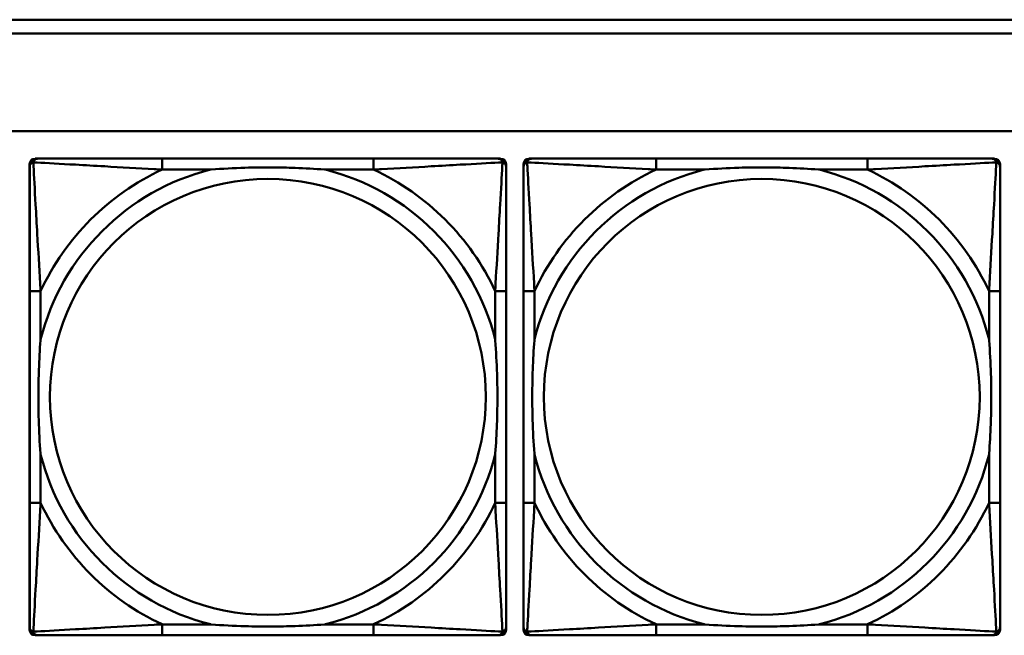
# Model space of a CAD drawing. Header units: inches. Extents: x 9.4 to 55.3, y 0.3 to 33.1.
# Tile 62 of 173: x 27.488 to 28.904, y 7.871 to 8.756. Entities that reach past the tile are written whole.
import ezdxf

# ---------------------------------------------------------------- set-up
doc = ezdxf.new("R2010")
doc.units = ezdxf.units.IN
doc.header["$MEASUREMENT"] = 0
doc.layers.add('Visible Edges(ANSI)', color=7, linetype='Continuous', lineweight=50)
doc.layers.add('Visible Tangent Edges(ANSI)', color=7, linetype='Continuous', lineweight=50)

msp = doc.modelspace()

# ---------------------------------------------------------------- linework, layer by layer
at = {"layer": 'Visible Edges(ANSI)'}
for p, q in [((24.3296, 8.7556), (31.7766, 8.7556)), ((31.7766, 8.7356), (24.3296, 8.7356)), ((14.6826, 8.5956), (31.7766, 8.5956)), ((27.5103, 8.5559), (27.5143, 8.5559)), ((27.9969, 8.5559), (27.693, 8.5559)), ((28.1757, 8.5559), (28.1796, 8.5559)), ((28.2203, 8.5559), (28.2243, 8.5559)), ((28.7069, 8.5559), (28.403, 8.5559)), ((28.8857, 8.5559), (28.8896, 8.5559)), ((27.5024, 7.8787), (27.5024, 8.548)), ((28.1875, 8.548), (28.1875, 8.5441)), ((28.2124, 7.8787), (28.2124, 8.548)), ((28.8975, 8.548), (28.8975, 8.5441)), ((27.5025, 8.3653), (27.5025, 8.0614)), ((28.1875, 8.0614), (28.1875, 8.3653)), ((28.2125, 8.3653), (28.2125, 8.0614)), ((28.8975, 8.0614), (28.8975, 8.3653)), ((28.1796, 7.8708), (27.5103, 7.8708)), ((27.693, 7.8708), (27.9969, 7.8708)), ((28.1875, 7.8827), (28.1875, 7.8787)), ((28.8896, 7.8708), (28.2203, 7.8708)), ((28.403, 7.8708), (28.7069, 7.8708)), ((28.8975, 7.8827), (28.8975, 7.8787))]:
    msp.add_line(p, q, dxfattribs=at)
for centre, radius, start, end in [((27.5103, 8.548), 0.00787, 90, 180), ((27.5143, 8.5441), 0.0118, 90, 180), ((28.1757, 8.5441), 0.0118, 0, 90), ((28.1796, 8.548), 0.00787, 0, 90), ((28.2203, 8.548), 0.00787, 90, 180), ((28.2243, 8.5441), 0.0118, 90, 180), ((28.8857, 8.5441), 0.0118, 0, 90), ((28.8896, 8.548), 0.00787, 0, 90), ((27.5103, 7.8787), 0.00787, 180, 270), ((27.5143, 7.8827), 0.0118, 180, 270), ((28.1757, 7.8827), 0.0118, 270, 360), ((28.1796, 7.8787), 0.00787, 270, 0), ((28.2203, 7.8787), 0.00787, 180, 270), ((28.2243, 7.8827), 0.0118, 180, 270), ((28.8857, 7.8827), 0.0118, 270, 360), ((28.8896, 7.8787), 0.00787, 270, 0)]:
    msp.add_arc(centre, radius, start, end, dxfattribs=at)
for points, knots in [([(27.693, 8.5559), (27.6894, 8.5559), (27.6858, 8.5559), (27.6823, 8.5559), (27.649, 8.5559), (27.6153, 8.5559), (27.5845, 8.5559), (27.5575, 8.5559), (27.532, 8.5559), (27.5185, 8.5559), (27.5169, 8.5559), (27.5155, 8.5559), (27.5143, 8.5559)], [0, 0, 0, 0, 0.0272471, 0.0272471, 0.0272471, 0.2790553, 0.2790553, 0.2790553, 0.4988354, 0.4988354, 0.4988354, 0.5252205, 0.5252205, 0.5252205, 0.5252205]), ([(28.1757, 8.5559), (28.1608, 8.5559), (28.1192, 8.5559), (28.0785, 8.5559), (28.052, 8.5559), (28.0242, 8.5559), (27.9969, 8.5559)], [-0.5252205, -0.5252205, -0.5252205, -0.5252205, -0.20743, -0.20743, -0.20743, 0, 0, 0, 0]), ([(28.403, 8.5559), (28.3994, 8.5559), (28.3958, 8.5559), (28.3923, 8.5559), (28.359, 8.5559), (28.3253, 8.5559), (28.2945, 8.5559), (28.2675, 8.5559), (28.242, 8.5559), (28.2285, 8.5559), (28.2269, 8.5559), (28.2255, 8.5559), (28.2243, 8.5559)], [0, 0, 0, 0, 0.0272471, 0.0272471, 0.0272471, 0.2790553, 0.2790553, 0.2790553, 0.4988354, 0.4988354, 0.4988354, 0.5252205, 0.5252205, 0.5252205, 0.5252205]), ([(28.8857, 8.5559), (28.8708, 8.5559), (28.8292, 8.5559), (28.7885, 8.5559), (28.762, 8.5559), (28.7342, 8.5559), (28.7069, 8.5559)], [-0.5252205, -0.5252205, -0.5252205, -0.5252205, -0.20743, -0.20743, -0.20743, 0, 0, 0, 0]), ([(27.5025, 8.5441), (27.5025, 8.5292), (27.5025, 8.4876), (27.5025, 8.4469), (27.5025, 8.4204), (27.5025, 8.3925), (27.5025, 8.3653)], [-0.5252205, -0.5252205, -0.5252205, -0.5252205, -0.20743, -0.20743, -0.20743, 0, 0, 0, 0]), ([(27.7622, 8.5401), (27.7627, 8.5402), (27.7631, 8.5402), (27.7796, 8.5414), (27.7957, 8.5423), (27.8186, 8.543), (27.8253, 8.5432), (27.8345, 8.5433), (27.837, 8.5433), (27.841, 8.5433), (27.8426, 8.5433), (27.8458, 8.5433), (27.8473, 8.5433), (27.8509, 8.5433), (27.8529, 8.5433), (27.8591, 8.5432), (27.8632, 8.5432), (27.873, 8.543), (27.8786, 8.5428), (27.8983, 8.5421), (27.9124, 8.5413), (27.9268, 8.5402), (27.9273, 8.5402), (27.9277, 8.5401)], [-0.416114, -0.416114, -0.416114, -0.416114, -0.4127691, -0.4127691, -0.2896446, -0.2896446, -0.2388934, -0.2388934, -0.2201881, -0.2201881, -0.2080204, -0.2080204, -0.196499, -0.196499, -0.1809939, -0.1809939, -0.149741, -0.149741, -0.1073162, -0.1073162, 0, 0, 0.0033356, 0.0033356, 0.0033356, 0.0033356]), ([(28.1875, 8.3653), (28.1875, 8.3689), (28.1875, 8.3725), (28.1875, 8.3761), (28.1875, 8.4093), (28.1875, 8.443), (28.1875, 8.4739), (28.1875, 8.5008), (28.1875, 8.5264), (28.1875, 8.5398), (28.1875, 8.5414), (28.1875, 8.5428), (28.1875, 8.5441)], [0, 0, 0, 0, 0.0272471, 0.0272471, 0.0272471, 0.2790553, 0.2790553, 0.2790553, 0.4988354, 0.4988354, 0.4988354, 0.5252205, 0.5252205, 0.5252205, 0.5252205]), ([(28.2125, 8.5441), (28.2125, 8.5292), (28.2125, 8.4876), (28.2125, 8.4469), (28.2125, 8.4204), (28.2125, 8.3925), (28.2125, 8.3653)], [-0.5252205, -0.5252205, -0.5252205, -0.5252205, -0.20743, -0.20743, -0.20743, 0, 0, 0, 0]), ([(28.4722, 8.5401), (28.4727, 8.5402), (28.4731, 8.5402), (28.4896, 8.5414), (28.5057, 8.5423), (28.5286, 8.543), (28.5353, 8.5432), (28.5445, 8.5433), (28.547, 8.5433), (28.551, 8.5433), (28.5526, 8.5433), (28.5558, 8.5433), (28.5573, 8.5433), (28.5609, 8.5433), (28.5629, 8.5433), (28.5691, 8.5432), (28.5732, 8.5432), (28.583, 8.543), (28.5886, 8.5428), (28.6083, 8.5421), (28.6224, 8.5413), (28.6368, 8.5402), (28.6373, 8.5402), (28.6377, 8.5401)], [-0.416114, -0.416114, -0.416114, -0.416114, -0.4127691, -0.4127691, -0.2896446, -0.2896446, -0.2388934, -0.2388934, -0.2201881, -0.2201881, -0.2080204, -0.2080204, -0.196499, -0.196499, -0.1809939, -0.1809939, -0.149741, -0.149741, -0.1073162, -0.1073162, 0, 0, 0.0033356, 0.0033356, 0.0033356, 0.0033356]), ([(28.8975, 8.3653), (28.8975, 8.3689), (28.8975, 8.3725), (28.8975, 8.3761), (28.8975, 8.4093), (28.8975, 8.443), (28.8975, 8.4739), (28.8975, 8.5008), (28.8975, 8.5264), (28.8975, 8.5398), (28.8975, 8.5414), (28.8975, 8.5428), (28.8975, 8.5441)], [0, 0, 0, 0, 0.0272471, 0.0272471, 0.0272471, 0.2790553, 0.2790553, 0.2790553, 0.4988354, 0.4988354, 0.4988354, 0.5252205, 0.5252205, 0.5252205, 0.5252205]), ([(27.5182, 8.1306), (27.5182, 8.1311), (27.5181, 8.1315), (27.5169, 8.148), (27.516, 8.1641), (27.5153, 8.187), (27.5152, 8.1937), (27.5151, 8.2029), (27.5151, 8.2054), (27.515, 8.2094), (27.515, 8.211), (27.515, 8.2142), (27.515, 8.2157), (27.515, 8.2193), (27.5151, 8.2213), (27.5151, 8.2275), (27.5152, 8.2316), (27.5154, 8.2414), (27.5155, 8.247), (27.5163, 8.2667), (27.517, 8.2808), (27.5181, 8.2952), (27.5182, 8.2957), (27.5182, 8.2961)], [-0.416114, -0.416114, -0.416114, -0.416114, -0.4127691, -0.4127691, -0.2896446, -0.2896446, -0.2388934, -0.2388934, -0.2201881, -0.2201881, -0.2080204, -0.2080204, -0.196499, -0.196499, -0.1809939, -0.1809939, -0.149741, -0.149741, -0.1073162, -0.1073162, 0, 0, 0.0033356, 0.0033356, 0.0033356, 0.0033356]), ([(28.1717, 8.2961), (28.1718, 8.2957), (28.1718, 8.2952), (28.173, 8.2787), (28.1739, 8.2627), (28.1746, 8.2397), (28.1748, 8.233), (28.1749, 8.2238), (28.1749, 8.2214), (28.1749, 8.2173), (28.1749, 8.2157), (28.1749, 8.2126), (28.1749, 8.211), (28.1749, 8.2075), (28.1749, 8.2054), (28.1748, 8.1992), (28.1748, 8.1951), (28.1746, 8.1854), (28.1744, 8.1798), (28.1737, 8.16), (28.1729, 8.146), (28.1718, 8.1315), (28.1718, 8.1311), (28.1717, 8.1306)], [-0.416114, -0.416114, -0.416114, -0.416114, -0.4127691, -0.4127691, -0.2896446, -0.2896446, -0.2388934, -0.2388934, -0.2201881, -0.2201881, -0.2080204, -0.2080204, -0.196499, -0.196499, -0.1809939, -0.1809939, -0.149741, -0.149741, -0.1073162, -0.1073162, 0, 0, 0.0033356, 0.0033356, 0.0033356, 0.0033356]), ([(28.2282, 8.1306), (28.2282, 8.1311), (28.2281, 8.1315), (28.2269, 8.148), (28.226, 8.1641), (28.2253, 8.187), (28.2252, 8.1937), (28.2251, 8.2029), (28.2251, 8.2054), (28.225, 8.2094), (28.225, 8.211), (28.225, 8.2142), (28.225, 8.2157), (28.225, 8.2193), (28.2251, 8.2213), (28.2251, 8.2275), (28.2252, 8.2316), (28.2254, 8.2414), (28.2255, 8.247), (28.2263, 8.2667), (28.227, 8.2808), (28.2281, 8.2952), (28.2282, 8.2957), (28.2282, 8.2961)], [-0.416114, -0.416114, -0.416114, -0.416114, -0.4127691, -0.4127691, -0.2896446, -0.2896446, -0.2388934, -0.2388934, -0.2201881, -0.2201881, -0.2080204, -0.2080204, -0.196499, -0.196499, -0.1809939, -0.1809939, -0.149741, -0.149741, -0.1073162, -0.1073162, 0, 0, 0.0033356, 0.0033356, 0.0033356, 0.0033356]), ([(28.8817, 8.2961), (28.8818, 8.2957), (28.8818, 8.2952), (28.883, 8.2787), (28.8839, 8.2627), (28.8846, 8.2397), (28.8848, 8.233), (28.8849, 8.2238), (28.8849, 8.2214), (28.8849, 8.2173), (28.8849, 8.2157), (28.8849, 8.2126), (28.8849, 8.211), (28.8849, 8.2075), (28.8849, 8.2054), (28.8848, 8.1992), (28.8848, 8.1951), (28.8846, 8.1854), (28.8844, 8.1798), (28.8837, 8.16), (28.8829, 8.146), (28.8818, 8.1315), (28.8818, 8.1311), (28.8817, 8.1306)], [-0.416114, -0.416114, -0.416114, -0.416114, -0.4127691, -0.4127691, -0.2896446, -0.2896446, -0.2388934, -0.2388934, -0.2201881, -0.2201881, -0.2080204, -0.2080204, -0.196499, -0.196499, -0.1809939, -0.1809939, -0.149741, -0.149741, -0.1073162, -0.1073162, 0, 0, 0.0033356, 0.0033356, 0.0033356, 0.0033356]), ([(27.5025, 8.0614), (27.5025, 8.0342), (27.5025, 8.0063), (27.5025, 7.9798), (27.5025, 7.9391), (27.5025, 7.8975), (27.5025, 7.8827)], [3.9382945, 3.9382945, 3.9382945, 3.9382945, 4.1457245, 4.1457245, 4.1457245, 4.463515, 4.463515, 4.463515, 4.463515]), ([(28.1875, 7.8827), (28.1875, 7.8975), (28.1875, 7.9391), (28.1875, 7.9798), (28.1875, 8.0063), (28.1875, 8.0342), (28.1875, 8.0614)], [-0.5252205, -0.5252205, -0.5252205, -0.5252205, -0.20743, -0.20743, -0.20743, 0, 0, 0, 0]), ([(28.2125, 8.0614), (28.2125, 8.0342), (28.2125, 8.0063), (28.2125, 7.9798), (28.2125, 7.9391), (28.2125, 7.8975), (28.2125, 7.8827)], [3.9382945, 3.9382945, 3.9382945, 3.9382945, 4.1457245, 4.1457245, 4.1457245, 4.463515, 4.463515, 4.463515, 4.463515]), ([(28.8975, 7.8827), (28.8975, 7.8975), (28.8975, 7.9391), (28.8975, 7.9798), (28.8975, 8.0063), (28.8975, 8.0342), (28.8975, 8.0614)], [-0.5252205, -0.5252205, -0.5252205, -0.5252205, -0.20743, -0.20743, -0.20743, 0, 0, 0, 0]), ([(27.9277, 7.8866), (27.9273, 7.8866), (27.9268, 7.8865), (27.9124, 7.8854), (27.8983, 7.8846), (27.8786, 7.8839), (27.873, 7.8838), (27.8632, 7.8836), (27.8591, 7.8835), (27.8529, 7.8834), (27.8509, 7.8834), (27.8473, 7.8834), (27.8458, 7.8834), (27.8426, 7.8834), (27.841, 7.8834), (27.837, 7.8834), (27.8345, 7.8835), (27.8253, 7.8836), (27.8186, 7.8837), (27.7957, 7.8844), (27.7796, 7.8853), (27.7631, 7.8865), (27.7627, 7.8866), (27.7622, 7.8866)], [-0.4149464, -0.4149464, -0.4149464, -0.4149464, -0.41162, -0.41162, -0.3046026, -0.3046026, -0.2622958, -0.2622958, -0.23113, -0.23113, -0.215668, -0.215668, -0.2041787, -0.2041787, -0.1920448, -0.1920448, -0.1733916, -0.1733916, -0.1227817, -0.1227817, 0, 0, 0.0033356, 0.0033356, 0.0033356, 0.0033356]), ([(28.6377, 7.8866), (28.6373, 7.8866), (28.6368, 7.8865), (28.6224, 7.8854), (28.6083, 7.8846), (28.5886, 7.8839), (28.583, 7.8838), (28.5732, 7.8836), (28.5691, 7.8835), (28.5629, 7.8834), (28.5609, 7.8834), (28.5573, 7.8834), (28.5558, 7.8834), (28.5526, 7.8834), (28.551, 7.8834), (28.547, 7.8834), (28.5445, 7.8835), (28.5353, 7.8836), (28.5286, 7.8837), (28.5057, 7.8844), (28.4896, 7.8853), (28.4731, 7.8865), (28.4727, 7.8866), (28.4722, 7.8866)], [-0.4149464, -0.4149464, -0.4149464, -0.4149464, -0.41162, -0.41162, -0.3046026, -0.3046026, -0.2622958, -0.2622958, -0.23113, -0.23113, -0.215668, -0.215668, -0.2041787, -0.2041787, -0.1920448, -0.1920448, -0.1733916, -0.1733916, -0.1227817, -0.1227817, 0, 0, 0.0033356, 0.0033356, 0.0033356, 0.0033356]), ([(27.5143, 7.8708), (27.5292, 7.8708), (27.5708, 7.8708), (27.6114, 7.8708), (27.6379, 7.8708), (27.6658, 7.8708), (27.693, 7.8708)], [-0.5252205, -0.5252205, -0.5252205, -0.5252205, -0.20743, -0.20743, -0.20743, 0, 0, 0, 0]), ([(27.9969, 7.8708), (28.0242, 7.8708), (28.052, 7.8708), (28.0785, 7.8708), (28.1192, 7.8708), (28.1608, 7.8708), (28.1757, 7.8708)], [3.9382945, 3.9382945, 3.9382945, 3.9382945, 4.1457245, 4.1457245, 4.1457245, 4.463515, 4.463515, 4.463515, 4.463515]), ([(28.2243, 7.8708), (28.2392, 7.8708), (28.2808, 7.8708), (28.3214, 7.8708), (28.3479, 7.8708), (28.3758, 7.8708), (28.403, 7.8708)], [-0.5252205, -0.5252205, -0.5252205, -0.5252205, -0.20743, -0.20743, -0.20743, 0, 0, 0, 0]), ([(28.7069, 7.8708), (28.7342, 7.8708), (28.762, 7.8708), (28.7885, 7.8708), (28.8292, 7.8708), (28.8708, 7.8708), (28.8857, 7.8708)], [3.9382945, 3.9382945, 3.9382945, 3.9382945, 4.1457245, 4.1457245, 4.1457245, 4.463515, 4.463515, 4.463515, 4.463515])]:
    msp.add_open_spline(points, degree=3, knots=knots, dxfattribs=at)
at = {"layer": 'Visible Tangent Edges(ANSI)'}
for p, q in [((27.693, 8.5559), (27.693, 8.5401)), ((27.9969, 8.5559), (27.9969, 8.5401)), ((28.403, 8.5559), (28.403, 8.5401)), ((28.7069, 8.5559), (28.7069, 8.5401)), ((27.693, 8.5401), (27.7622, 8.5401)), ((27.9277, 8.5401), (27.9969, 8.5401)), ((28.403, 8.5401), (28.4722, 8.5401)), ((28.6377, 8.5401), (28.7069, 8.5401)), ((27.5182, 8.3653), (27.5025, 8.3653)), ((27.5182, 8.2961), (27.5182, 8.3653)), ((28.1875, 8.3653), (28.1717, 8.3653)), ((28.1717, 8.3653), (28.1717, 8.2961)), ((28.2282, 8.3653), (28.2125, 8.3653)), ((28.2282, 8.2961), (28.2282, 8.3653)), ((28.8975, 8.3653), (28.8817, 8.3653)), ((28.8817, 8.3653), (28.8817, 8.2961)), ((27.5182, 8.0614), (27.5182, 8.1306)), ((28.1717, 8.1306), (28.1717, 8.0614)), ((28.2282, 8.0614), (28.2282, 8.1306)), ((28.8817, 8.1306), (28.8817, 8.0614)), ((27.5182, 8.0614), (27.5025, 8.0614)), ((28.1875, 8.0614), (28.1717, 8.0614)), ((28.2282, 8.0614), (28.2125, 8.0614)), ((28.8975, 8.0614), (28.8817, 8.0614)), ((27.693, 7.8866), (27.693, 7.8708)), ((27.7622, 7.8866), (27.693, 7.8866)), ((27.9969, 7.8866), (27.9277, 7.8866)), ((27.9969, 7.8866), (27.9969, 7.8708)), ((28.403, 7.8866), (28.403, 7.8708)), ((28.4722, 7.8866), (28.403, 7.8866)), ((28.7069, 7.8866), (28.6377, 7.8866)), ((28.7069, 7.8866), (28.7069, 7.8708))]:
    msp.add_line(p, q, dxfattribs=at)
for centre in [(27.845, 8.2134), (28.555, 8.2134)]:
    msp.add_circle(centre, 0.3133, dxfattribs=at)
for centre, radius, start, end in [((27.845, 8.2134), 0.3371, 104.2103, 165.7897), ((27.845, 8.2134), 0.3604, 114.9407, 155.0593), ((27.845, 8.2134), 0.3371, 14.2103, 75.7897), ((27.845, 8.2134), 0.3604, 24.9407, 65.0593), ((28.555, 8.2134), 0.3371, 104.2103, 165.7897), ((28.555, 8.2134), 0.3604, 114.9407, 155.0593), ((28.555, 8.2134), 0.3371, 14.2103, 75.7897), ((28.555, 8.2134), 0.3604, 24.9407, 65.0593), ((27.845, 8.2134), 0.3371, 194.2103, 255.7897), ((27.845, 8.2134), 0.3371, 284.2103, 345.7897), ((28.555, 8.2134), 0.3371, 194.2103, 255.7897), ((28.555, 8.2134), 0.3371, 284.2103, 345.7897), ((27.845, 8.2134), 0.3604, 204.9407, 245.0593), ((27.845, 8.2134), 0.3604, 294.9407, 335.0593), ((28.555, 8.2134), 0.3604, 204.9407, 245.0593), ((28.555, 8.2134), 0.3604, 294.9407, 335.0593)]:
    msp.add_arc(centre, radius, start, end, dxfattribs=at)
for points, knots in [([(27.5025, 8.5441), (27.5025, 8.5447), (27.5025, 8.5452), (27.5028, 8.5462), (27.5029, 8.5467), (27.5033, 8.5473), (27.5034, 8.5476), (27.5037, 8.5479), (27.5038, 8.5481), (27.5041, 8.5485), (27.5044, 8.5487), (27.5051, 8.5493), (27.5056, 8.5497), (27.5066, 8.5502), (27.5072, 8.5504), (27.5077, 8.5506)], [-0.02627331, -0.02627331, -0.02627331, -0.02627331, -0.02158775, -0.02158775, -0.01736415, -0.01736415, -0.0147244, -0.0147244, -0.01307456, -0.01307456, -0.00977487, -0.00977487, -0.00449537, -0.00449537, 0.00012419, 0.00012419, 0.00012419, 0.00012419]), ([(27.5077, 8.5506), (27.5079, 8.5512), (27.5081, 8.5517), (27.5087, 8.5528), (27.509, 8.5533), (27.5096, 8.554), (27.5099, 8.5542), (27.5103, 8.5546), (27.5104, 8.5547), (27.5108, 8.5549), (27.511, 8.5551), (27.5117, 8.5554), (27.5121, 8.5556), (27.5131, 8.5558), (27.5137, 8.5559), (27.5143, 8.5559)], [-0.00012419, -0.00012419, -0.00012419, -0.00012419, 0.00449537, 0.00449537, 0.00977487, 0.00977487, 0.01307456, 0.01307456, 0.0147244, 0.0147244, 0.01736415, 0.01736415, 0.02158775, 0.02158775, 0.02627331, 0.02627331, 0.02627331, 0.02627331]), ([(27.5182, 8.3653), (27.518, 8.3691), (27.5178, 8.3728), (27.5163, 8.4002), (27.5148, 8.4244), (27.5126, 8.4622), (27.5118, 8.4763), (27.5098, 8.5115), (27.5087, 8.5316), (27.5079, 8.5471), (27.5078, 8.5489), (27.5077, 8.5506)], [0, 0, 0, 0, 0.0278591, 0.0278591, 0.201273, 0.201273, 0.3066357, 0.3066357, 0.475216, 0.475216, 0.5007189, 0.5007189, 0.5007189, 0.5007189]), ([(27.5077, 8.5506), (27.5094, 8.5505), (27.5113, 8.5504), (27.5267, 8.5496), (27.5468, 8.5485), (27.5821, 8.5465), (27.5961, 8.5457), (27.6339, 8.5435), (27.6581, 8.5421), (27.6855, 8.5405), (27.6893, 8.5403), (27.693, 8.5401)], [-0.5007189, -0.5007189, -0.5007189, -0.5007189, -0.475216, -0.475216, -0.3066357, -0.3066357, -0.201273, -0.201273, -0.0278591, -0.0278591, 0, 0, 0, 0]), ([(27.9969, 8.5401), (28.0007, 8.5403), (28.0045, 8.5405), (28.0318, 8.5421), (28.056, 8.5435), (28.0938, 8.5457), (28.1079, 8.5465), (28.1431, 8.5485), (28.1632, 8.5496), (28.1787, 8.5504), (28.1805, 8.5505), (28.1822, 8.5506)], [0, 0, 0, 0, 0.0278591, 0.0278591, 0.201273, 0.201273, 0.3066357, 0.3066357, 0.475216, 0.475216, 0.5007189, 0.5007189, 0.5007189, 0.5007189]), ([(28.1822, 8.5506), (28.1821, 8.5489), (28.182, 8.5471), (28.1812, 8.5316), (28.1801, 8.5115), (28.1781, 8.4763), (28.1773, 8.4622), (28.1751, 8.4244), (28.1737, 8.4002), (28.1721, 8.3728), (28.1719, 8.3691), (28.1717, 8.3653)], [-0.5007189, -0.5007189, -0.5007189, -0.5007189, -0.475216, -0.475216, -0.3066357, -0.3066357, -0.201273, -0.201273, -0.0278591, -0.0278591, 0, 0, 0, 0]), ([(28.1757, 8.5559), (28.1763, 8.5559), (28.1768, 8.5558), (28.1778, 8.5556), (28.1783, 8.5554), (28.1789, 8.5551), (28.1792, 8.5549), (28.1795, 8.5547), (28.1797, 8.5546), (28.1801, 8.5542), (28.1803, 8.554), (28.1809, 8.5533), (28.1813, 8.5528), (28.1818, 8.5517), (28.182, 8.5512), (28.1822, 8.5506)], [-0.02627331, -0.02627331, -0.02627331, -0.02627331, -0.02158775, -0.02158775, -0.01736415, -0.01736415, -0.0147244, -0.0147244, -0.01307456, -0.01307456, -0.00977487, -0.00977487, -0.00449537, -0.00449537, 0.00012419, 0.00012419, 0.00012419, 0.00012419]), ([(28.1822, 8.5506), (28.1828, 8.5504), (28.1833, 8.5502), (28.1844, 8.5497), (28.1849, 8.5493), (28.1856, 8.5487), (28.1858, 8.5485), (28.1862, 8.5481), (28.1863, 8.5479), (28.1865, 8.5476), (28.1867, 8.5473), (28.187, 8.5467), (28.1872, 8.5462), (28.1874, 8.5452), (28.1875, 8.5447), (28.1875, 8.5441)], [-0.00012419, -0.00012419, -0.00012419, -0.00012419, 0.00449537, 0.00449537, 0.00977487, 0.00977487, 0.01307456, 0.01307456, 0.0147244, 0.0147244, 0.01736415, 0.01736415, 0.02158775, 0.02158775, 0.02627331, 0.02627331, 0.02627331, 0.02627331]), ([(28.2125, 8.5441), (28.2125, 8.5447), (28.2125, 8.5452), (28.2128, 8.5462), (28.2129, 8.5467), (28.2133, 8.5473), (28.2134, 8.5476), (28.2137, 8.5479), (28.2138, 8.5481), (28.2141, 8.5485), (28.2144, 8.5487), (28.2151, 8.5493), (28.2156, 8.5497), (28.2166, 8.5502), (28.2172, 8.5504), (28.2177, 8.5506)], [-0.02627331, -0.02627331, -0.02627331, -0.02627331, -0.02158775, -0.02158775, -0.01736415, -0.01736415, -0.0147244, -0.0147244, -0.01307456, -0.01307456, -0.00977487, -0.00977487, -0.00449537, -0.00449537, 0.00012419, 0.00012419, 0.00012419, 0.00012419]), ([(28.2177, 8.5506), (28.2179, 8.5512), (28.2181, 8.5517), (28.2187, 8.5528), (28.219, 8.5533), (28.2196, 8.554), (28.2199, 8.5542), (28.2203, 8.5546), (28.2204, 8.5547), (28.2208, 8.5549), (28.221, 8.5551), (28.2217, 8.5554), (28.2221, 8.5556), (28.2231, 8.5558), (28.2237, 8.5559), (28.2243, 8.5559)], [-0.00012419, -0.00012419, -0.00012419, -0.00012419, 0.00449537, 0.00449537, 0.00977487, 0.00977487, 0.01307456, 0.01307456, 0.0147244, 0.0147244, 0.01736415, 0.01736415, 0.02158775, 0.02158775, 0.02627331, 0.02627331, 0.02627331, 0.02627331]), ([(28.2282, 8.3653), (28.228, 8.3691), (28.2278, 8.3728), (28.2263, 8.4002), (28.2248, 8.4244), (28.2226, 8.4622), (28.2218, 8.4763), (28.2198, 8.5115), (28.2187, 8.5316), (28.2179, 8.5471), (28.2178, 8.5489), (28.2177, 8.5506)], [0, 0, 0, 0, 0.0278591, 0.0278591, 0.201273, 0.201273, 0.3066357, 0.3066357, 0.475216, 0.475216, 0.5007189, 0.5007189, 0.5007189, 0.5007189]), ([(28.2177, 8.5506), (28.2194, 8.5505), (28.2213, 8.5504), (28.2367, 8.5496), (28.2568, 8.5485), (28.2921, 8.5465), (28.3061, 8.5457), (28.3439, 8.5435), (28.3681, 8.5421), (28.3955, 8.5405), (28.3993, 8.5403), (28.403, 8.5401)], [-0.5007189, -0.5007189, -0.5007189, -0.5007189, -0.475216, -0.475216, -0.3066357, -0.3066357, -0.201273, -0.201273, -0.0278591, -0.0278591, 0, 0, 0, 0]), ([(28.7069, 8.5401), (28.7107, 8.5403), (28.7145, 8.5405), (28.7418, 8.5421), (28.766, 8.5435), (28.8038, 8.5457), (28.8179, 8.5465), (28.8531, 8.5485), (28.8732, 8.5496), (28.8887, 8.5504), (28.8905, 8.5505), (28.8922, 8.5506)], [0, 0, 0, 0, 0.0278591, 0.0278591, 0.201273, 0.201273, 0.3066357, 0.3066357, 0.475216, 0.475216, 0.5007189, 0.5007189, 0.5007189, 0.5007189]), ([(28.8922, 8.5506), (28.8921, 8.5489), (28.892, 8.5471), (28.8912, 8.5316), (28.8901, 8.5115), (28.8881, 8.4763), (28.8873, 8.4622), (28.8851, 8.4244), (28.8837, 8.4002), (28.8821, 8.3728), (28.8819, 8.3691), (28.8817, 8.3653)], [-0.5007189, -0.5007189, -0.5007189, -0.5007189, -0.475216, -0.475216, -0.3066357, -0.3066357, -0.201273, -0.201273, -0.0278591, -0.0278591, 0, 0, 0, 0]), ([(28.8857, 8.5559), (28.8863, 8.5559), (28.8868, 8.5558), (28.8878, 8.5556), (28.8883, 8.5554), (28.8889, 8.5551), (28.8892, 8.5549), (28.8895, 8.5547), (28.8897, 8.5546), (28.8901, 8.5542), (28.8903, 8.554), (28.8909, 8.5533), (28.8913, 8.5528), (28.8918, 8.5517), (28.892, 8.5512), (28.8922, 8.5506)], [-0.02627331, -0.02627331, -0.02627331, -0.02627331, -0.02158775, -0.02158775, -0.01736415, -0.01736415, -0.0147244, -0.0147244, -0.01307456, -0.01307456, -0.00977487, -0.00977487, -0.00449537, -0.00449537, 0.00012419, 0.00012419, 0.00012419, 0.00012419]), ([(28.8922, 8.5506), (28.8928, 8.5504), (28.8933, 8.5502), (28.8944, 8.5497), (28.8949, 8.5493), (28.8956, 8.5487), (28.8958, 8.5485), (28.8962, 8.5481), (28.8963, 8.5479), (28.8965, 8.5476), (28.8967, 8.5473), (28.897, 8.5467), (28.8972, 8.5462), (28.8974, 8.5452), (28.8975, 8.5447), (28.8975, 8.5441)], [-0.00012419, -0.00012419, -0.00012419, -0.00012419, 0.00449537, 0.00449537, 0.00977487, 0.00977487, 0.01307456, 0.01307456, 0.0147244, 0.0147244, 0.01736415, 0.01736415, 0.02158775, 0.02158775, 0.02627331, 0.02627331, 0.02627331, 0.02627331]), ([(27.5077, 7.8761), (27.5078, 7.8778), (27.5079, 7.8797), (27.5087, 7.8951), (27.5098, 7.9152), (27.5118, 7.9504), (27.5126, 7.9645), (27.5148, 8.0023), (27.5163, 8.0265), (27.5178, 8.0539), (27.518, 8.0577), (27.5182, 8.0614)], [-4.4390134, -4.4390134, -4.4390134, -4.4390134, -4.4135105, -4.4135105, -4.2449302, -4.2449302, -4.1395675, -4.1395675, -3.9661536, -3.9661536, -3.9382945, -3.9382945, -3.9382945, -3.9382945]), ([(28.1717, 8.0614), (28.1719, 8.0577), (28.1721, 8.0539), (28.1737, 8.0265), (28.1751, 8.0023), (28.1773, 7.9645), (28.1781, 7.9504), (28.1801, 7.9152), (28.1812, 7.8951), (28.182, 7.8797), (28.1821, 7.8778), (28.1822, 7.8761)], [0, 0, 0, 0, 0.0278591, 0.0278591, 0.201273, 0.201273, 0.3066357, 0.3066357, 0.475216, 0.475216, 0.5007189, 0.5007189, 0.5007189, 0.5007189]), ([(28.2177, 7.8761), (28.2178, 7.8778), (28.2179, 7.8797), (28.2187, 7.8951), (28.2198, 7.9152), (28.2218, 7.9504), (28.2226, 7.9645), (28.2248, 8.0023), (28.2263, 8.0265), (28.2278, 8.0539), (28.228, 8.0577), (28.2282, 8.0614)], [-4.4390134, -4.4390134, -4.4390134, -4.4390134, -4.4135105, -4.4135105, -4.2449302, -4.2449302, -4.1395675, -4.1395675, -3.9661536, -3.9661536, -3.9382945, -3.9382945, -3.9382945, -3.9382945]), ([(28.8817, 8.0614), (28.8819, 8.0577), (28.8821, 8.0539), (28.8837, 8.0265), (28.8851, 8.0023), (28.8873, 7.9645), (28.8881, 7.9504), (28.8901, 7.9152), (28.8912, 7.8951), (28.892, 7.8797), (28.8921, 7.8778), (28.8922, 7.8761)], [0, 0, 0, 0, 0.0278591, 0.0278591, 0.201273, 0.201273, 0.3066357, 0.3066357, 0.475216, 0.475216, 0.5007189, 0.5007189, 0.5007189, 0.5007189]), ([(27.693, 7.8866), (27.6893, 7.8864), (27.6855, 7.8862), (27.6581, 7.8847), (27.6339, 7.8832), (27.5961, 7.881), (27.5821, 7.8802), (27.5468, 7.8782), (27.5267, 7.8771), (27.5113, 7.8763), (27.5094, 7.8762), (27.5077, 7.8761)], [0, 0, 0, 0, 0.0278591, 0.0278591, 0.201273, 0.201273, 0.3066357, 0.3066357, 0.475216, 0.475216, 0.5007189, 0.5007189, 0.5007189, 0.5007189]), ([(28.1822, 7.8761), (28.1805, 7.8762), (28.1787, 7.8763), (28.1632, 7.8771), (28.1431, 7.8782), (28.1079, 7.8802), (28.0938, 7.881), (28.056, 7.8832), (28.0318, 7.8847), (28.0045, 7.8862), (28.0007, 7.8864), (27.9969, 7.8866)], [-4.4390134, -4.4390134, -4.4390134, -4.4390134, -4.4135105, -4.4135105, -4.2449302, -4.2449302, -4.1395675, -4.1395675, -3.9661536, -3.9661536, -3.9382945, -3.9382945, -3.9382945, -3.9382945]), ([(28.403, 7.8866), (28.3993, 7.8864), (28.3955, 7.8862), (28.3681, 7.8847), (28.3439, 7.8832), (28.3061, 7.881), (28.2921, 7.8802), (28.2568, 7.8782), (28.2367, 7.8771), (28.2213, 7.8763), (28.2194, 7.8762), (28.2177, 7.8761)], [0, 0, 0, 0, 0.0278591, 0.0278591, 0.201273, 0.201273, 0.3066357, 0.3066357, 0.475216, 0.475216, 0.5007189, 0.5007189, 0.5007189, 0.5007189]), ([(28.8922, 7.8761), (28.8905, 7.8762), (28.8887, 7.8763), (28.8732, 7.8771), (28.8531, 7.8782), (28.8179, 7.8802), (28.8038, 7.881), (28.766, 7.8832), (28.7418, 7.8847), (28.7145, 7.8862), (28.7107, 7.8864), (28.7069, 7.8866)], [-4.4390134, -4.4390134, -4.4390134, -4.4390134, -4.4135105, -4.4135105, -4.2449302, -4.2449302, -4.1395675, -4.1395675, -3.9661536, -3.9661536, -3.9382945, -3.9382945, -3.9382945, -3.9382945]), ([(27.5077, 7.8761), (27.5072, 7.8763), (27.5066, 7.8765), (27.5056, 7.8771), (27.5051, 7.8774), (27.5044, 7.878), (27.5041, 7.8783), (27.5038, 7.8787), (27.5037, 7.8788), (27.5034, 7.8792), (27.5033, 7.8794), (27.5029, 7.8801), (27.5028, 7.8805), (27.5025, 7.8815), (27.5025, 7.882), (27.5025, 7.8827)], [-0.00012419, -0.00012419, -0.00012419, -0.00012419, 0.00449537, 0.00449537, 0.00977487, 0.00977487, 0.01307456, 0.01307456, 0.0147244, 0.0147244, 0.01736415, 0.01736415, 0.02158775, 0.02158775, 0.02627331, 0.02627331, 0.02627331, 0.02627331]), ([(27.5143, 7.8708), (27.5137, 7.8708), (27.5131, 7.8709), (27.5121, 7.8712), (27.5117, 7.8713), (27.511, 7.8717), (27.5108, 7.8718), (27.5104, 7.8721), (27.5103, 7.8722), (27.5099, 7.8725), (27.5096, 7.8728), (27.509, 7.8735), (27.5087, 7.874), (27.5081, 7.875), (27.5079, 7.8755), (27.5077, 7.8761)], [-0.02627331, -0.02627331, -0.02627331, -0.02627331, -0.02158775, -0.02158775, -0.01736415, -0.01736415, -0.0147244, -0.0147244, -0.01307456, -0.01307456, -0.00977487, -0.00977487, -0.00449537, -0.00449537, 0.00012419, 0.00012419, 0.00012419, 0.00012419]), ([(28.1822, 7.8761), (28.182, 7.8755), (28.1818, 7.875), (28.1813, 7.874), (28.1809, 7.8735), (28.1803, 7.8728), (28.1801, 7.8725), (28.1797, 7.8722), (28.1795, 7.8721), (28.1792, 7.8718), (28.1789, 7.8717), (28.1783, 7.8713), (28.1778, 7.8712), (28.1768, 7.8709), (28.1763, 7.8708), (28.1757, 7.8708)], [-0.00012419, -0.00012419, -0.00012419, -0.00012419, 0.00449537, 0.00449537, 0.00977487, 0.00977487, 0.01307456, 0.01307456, 0.0147244, 0.0147244, 0.01736415, 0.01736415, 0.02158775, 0.02158775, 0.02627331, 0.02627331, 0.02627331, 0.02627331]), ([(28.1875, 7.8827), (28.1875, 7.882), (28.1874, 7.8815), (28.1872, 7.8805), (28.187, 7.8801), (28.1867, 7.8794), (28.1865, 7.8792), (28.1863, 7.8788), (28.1862, 7.8787), (28.1858, 7.8783), (28.1856, 7.878), (28.1849, 7.8774), (28.1844, 7.8771), (28.1833, 7.8765), (28.1828, 7.8763), (28.1822, 7.8761)], [-0.02627331, -0.02627331, -0.02627331, -0.02627331, -0.02158775, -0.02158775, -0.01736415, -0.01736415, -0.0147244, -0.0147244, -0.01307456, -0.01307456, -0.00977487, -0.00977487, -0.00449537, -0.00449537, 0.00012419, 0.00012419, 0.00012419, 0.00012419]), ([(28.2177, 7.8761), (28.2172, 7.8763), (28.2166, 7.8765), (28.2156, 7.8771), (28.2151, 7.8774), (28.2144, 7.878), (28.2141, 7.8783), (28.2138, 7.8787), (28.2137, 7.8788), (28.2134, 7.8792), (28.2133, 7.8794), (28.2129, 7.8801), (28.2128, 7.8805), (28.2125, 7.8815), (28.2125, 7.882), (28.2125, 7.8827)], [-0.00012419, -0.00012419, -0.00012419, -0.00012419, 0.00449537, 0.00449537, 0.00977487, 0.00977487, 0.01307456, 0.01307456, 0.0147244, 0.0147244, 0.01736415, 0.01736415, 0.02158775, 0.02158775, 0.02627331, 0.02627331, 0.02627331, 0.02627331]), ([(28.2243, 7.8708), (28.2237, 7.8708), (28.2231, 7.8709), (28.2221, 7.8712), (28.2217, 7.8713), (28.221, 7.8717), (28.2208, 7.8718), (28.2204, 7.8721), (28.2203, 7.8722), (28.2199, 7.8725), (28.2196, 7.8728), (28.219, 7.8735), (28.2187, 7.874), (28.2181, 7.875), (28.2179, 7.8755), (28.2177, 7.8761)], [-0.02627331, -0.02627331, -0.02627331, -0.02627331, -0.02158775, -0.02158775, -0.01736415, -0.01736415, -0.0147244, -0.0147244, -0.01307456, -0.01307456, -0.00977487, -0.00977487, -0.00449537, -0.00449537, 0.00012419, 0.00012419, 0.00012419, 0.00012419]), ([(28.8922, 7.8761), (28.892, 7.8755), (28.8918, 7.875), (28.8913, 7.874), (28.8909, 7.8735), (28.8903, 7.8728), (28.8901, 7.8725), (28.8897, 7.8722), (28.8895, 7.8721), (28.8892, 7.8718), (28.8889, 7.8717), (28.8883, 7.8713), (28.8878, 7.8712), (28.8868, 7.8709), (28.8863, 7.8708), (28.8857, 7.8708)], [-0.00012419, -0.00012419, -0.00012419, -0.00012419, 0.00449537, 0.00449537, 0.00977487, 0.00977487, 0.01307456, 0.01307456, 0.0147244, 0.0147244, 0.01736415, 0.01736415, 0.02158775, 0.02158775, 0.02627331, 0.02627331, 0.02627331, 0.02627331]), ([(28.8975, 7.8827), (28.8975, 7.882), (28.8974, 7.8815), (28.8972, 7.8805), (28.897, 7.8801), (28.8967, 7.8794), (28.8965, 7.8792), (28.8963, 7.8788), (28.8962, 7.8787), (28.8958, 7.8783), (28.8956, 7.878), (28.8949, 7.8774), (28.8944, 7.8771), (28.8933, 7.8765), (28.8928, 7.8763), (28.8922, 7.8761)], [-0.02627331, -0.02627331, -0.02627331, -0.02627331, -0.02158775, -0.02158775, -0.01736415, -0.01736415, -0.0147244, -0.0147244, -0.01307456, -0.01307456, -0.00977487, -0.00977487, -0.00449537, -0.00449537, 0.00012419, 0.00012419, 0.00012419, 0.00012419])]:
    msp.add_open_spline(points, degree=3, knots=knots, dxfattribs=at)

doc.saveas('drawing.dxf')
